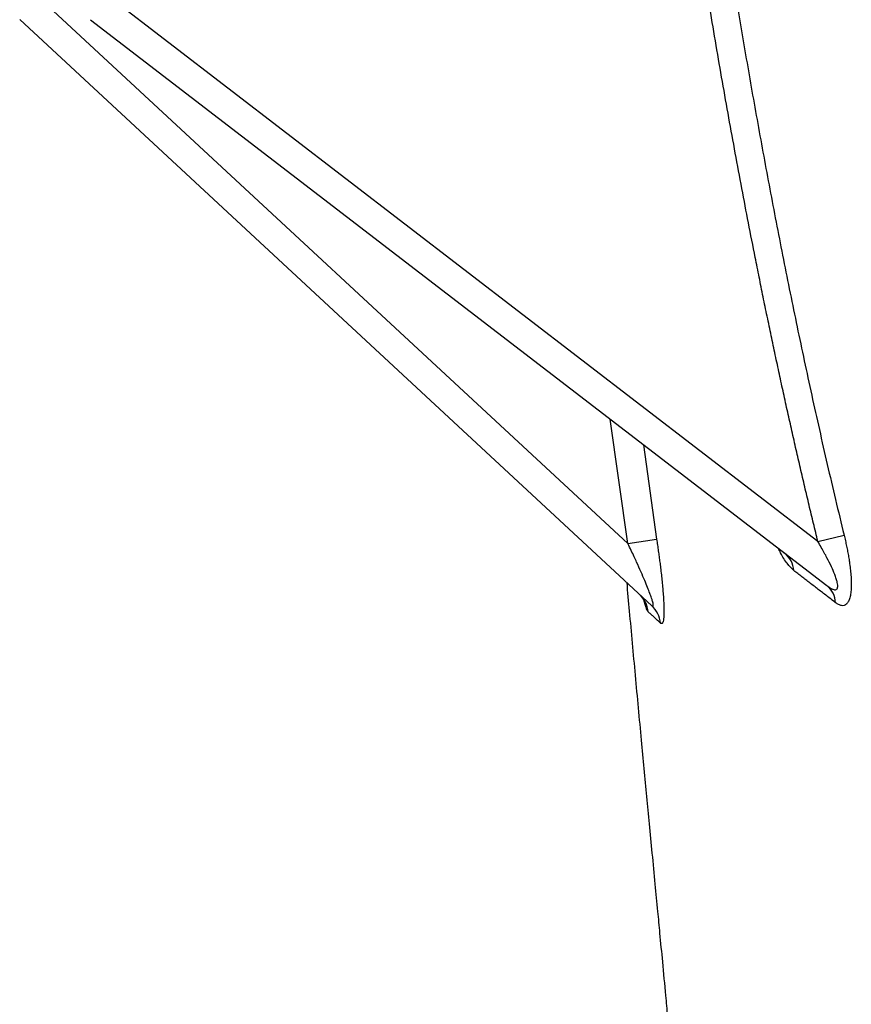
# Model space of a CAD drawing. Header units: inches. Extents: x -102 to 21, y -36 to 51.
# Tile 18 of 26: x -19.94 to -14.45, y 36.55 to 43.05. Entities that reach past the tile are written whole.
import ezdxf

# ---------------------------------------------------------------- set-up
doc = ezdxf.new("R2010")
doc.units = ezdxf.units.IN
doc.header["$MEASUREMENT"] = 0

msp = doc.modelspace()

# ---------------------------------------------------------------- linework, layer by layer
at = {"color": 7, "linetype": 'Continuous', "lineweight": 25}
for p, q in [((-15.9258, 39.592), (-19.8145, 43.1962)), ((-14.6713, 39.6058), (-19.3603, 43.2073)), ((-19.9448, 43.0518), (-15.7689, 39.1813)), ((-19.4767, 43.0511), (-14.6116, 39.3144)), ((-15.9258, 39.592), (-15.7369, 39.6212)), ((-14.6713, 39.6058), (-14.4986, 39.6486))]:
    msp.add_line(p, q, dxfattribs=at)
at = {"color": 8, "linetype": 'Continuous', "lineweight": 25}
for p, q in [((-15.9258, 39.592), (-16.0427, 40.4135)), ((-15.823, 40.2448), (-15.7369, 39.6212))]:
    msp.add_line(p, q, dxfattribs=at)
at = {"color": 7, "linetype": 'Continuous', "lineweight": 25}
for centre, radius, start, end in [((-14.9905, 39.4031), 0.1605, 3.88812, 51.69905), ((-14.7066, 39.1952), 0.1524, 2.5471, 51.44208), ((-15.9819, 39.1172), 0.1919, 7.09125, 47.1173), ((-15.8974, 39.0431), 0.1887, 7.21227, 47.08224)]:
    msp.add_arc(centre, radius, start, end, dxfattribs=at)
for points, knots in [([(-14.6713, 39.6058), (-14.681, 39.6457), (-14.7005, 39.7258), (-14.7294, 39.8463), (-14.7581, 39.9676), (-14.7866, 40.0896), (-14.8148, 40.2124), (-14.8429, 40.3359), (-14.8707, 40.4602), (-14.8983, 40.5853), (-14.9256, 40.7111), (-14.9528, 40.8376), (-14.9797, 40.9649), (-15.0064, 41.093), (-15.0329, 41.2218), (-15.0592, 41.3513), (-15.1068, 41.5897), (-15.1747, 41.9403), (-15.2607, 42.4069), (-15.3446, 42.8844), (-15.4169, 43.3168), (-15.4786, 43.7014), (-15.5305, 44.0354), (-15.5811, 44.3724), (-15.6304, 44.7123), (-15.6785, 45.0551), (-15.7253, 45.4009), (-15.7709, 45.7497), (-15.8152, 46.1014), (-15.8582, 46.456), (-15.9001, 46.8136), (-15.9267, 47.053), (-15.9401, 47.1732)], [0, 0, 0, 0, 0.0160541, 0.0321968, 0.0484281, 0.0647483, 0.0811574, 0.0976557, 0.1142433, 0.1309204, 0.1476871, 0.1645434, 0.1814897, 0.198526, 0.2156524, 0.2328691, 0.2501762, 0.310614, 0.3724001, 0.4355392, 0.5000356, 0.5437037, 0.5877253, 0.6321014, 0.6768332, 0.7219217, 0.7673679, 0.8131729, 0.8593377, 0.9058632, 0.9527503, 1, 1, 1, 1]), ([(-15.7571, 47.1937), (-15.7507, 47.1352), (-15.7378, 47.0185), (-15.718, 46.8437), (-15.698, 46.6695), (-15.6776, 46.4957), (-15.6569, 46.3224), (-15.6359, 46.1497), (-15.6145, 45.9774), (-15.5929, 45.8057), (-15.5709, 45.6344), (-15.5485, 45.4637), (-15.5121, 45.1899), (-15.4605, 44.8146), (-15.3919, 44.3392), (-15.3205, 43.8682), (-15.2599, 43.4856), (-15.2113, 43.1895), (-15.1759, 42.9782), (-15.1395, 42.7659), (-15.1022, 42.5526), (-15.0639, 42.3381), (-15.0244, 42.1225), (-14.9838, 41.9055), (-14.942, 41.6872), (-14.8989, 41.4674), (-14.8545, 41.246), (-14.8086, 41.0231), (-14.7612, 40.7984), (-14.7122, 40.5721), (-14.6616, 40.3439), (-14.6091, 40.1139), (-14.5549, 39.8818), (-14.5174, 39.7266), (-14.4986, 39.6486)], [0, 0, 0, 0, 0.023041, 0.04602, 0.068939, 0.091796, 0.114592, 0.137329, 0.160005, 0.18262, 0.205177, 0.227673, 0.25011, 0.313402, 0.376143, 0.438367, 0.500109, 0.527973, 0.555965, 0.584098, 0.612385, 0.640839, 0.669476, 0.698308, 0.727348, 0.756608, 0.786098, 0.815831, 0.845818, 0.87607, 0.9066, 0.937422, 0.96855, 1, 1, 1, 1]), ([(-15.7689, 39.1813), (-15.7683, 39.1808), (-15.7671, 39.1797), (-15.7655, 39.1785), (-15.764, 39.1776), (-15.7627, 39.1771), (-15.7612, 39.1769), (-15.7598, 39.1774), (-15.7589, 39.1795), (-15.7584, 39.1826), (-15.7585, 39.1881), (-15.7602, 39.1978), (-15.7642, 39.2132), (-15.7711, 39.235), (-15.7818, 39.2649), (-15.797, 39.3039), (-15.8164, 39.351), (-15.8406, 39.407), (-15.8642, 39.4598), (-15.886, 39.5074), (-15.905, 39.5482), (-15.9186, 39.5768), (-15.9258, 39.592)], [0, 0, 0, 0, 0.010836, 0.021402, 0.031737, 0.041877, 0.051864, 0.070456, 0.089591, 0.108419, 0.126179, 0.163387, 0.204846, 0.251541, 0.321992, 0.405003, 0.501196, 0.615972, 0.750313, 0.823993, 0.907219, 1, 1, 1, 1]), ([(-15.7369, 39.6212), (-15.7359, 39.6146), (-15.7339, 39.6016), (-15.7311, 39.5822), (-15.7283, 39.5629), (-15.7256, 39.5438), (-15.7229, 39.5249), (-15.7204, 39.5062), (-15.7179, 39.4876), (-15.7155, 39.4691), (-15.7132, 39.4509), (-15.7097, 39.4231), (-15.7055, 39.3865), (-15.7006, 39.3408), (-15.6963, 39.2966), (-15.6928, 39.2531), (-15.6902, 39.2122), (-15.6886, 39.1733), (-15.6882, 39.1386), (-15.6893, 39.1082), (-15.692, 39.0846), (-15.6955, 39.0721), (-15.6989, 39.0665), (-15.7013, 39.0643), (-15.7041, 39.0636), (-15.707, 39.0643), (-15.7091, 39.066), (-15.7102, 39.0668)], [0, 0, 0, 0, 0.025861, 0.051504, 0.076936, 0.102168, 0.127209, 0.152069, 0.176757, 0.201284, 0.225661, 0.249897, 0.312927, 0.374049, 0.43789, 0.49918, 0.563095, 0.623921, 0.688118, 0.74911, 0.812735, 0.874454, 0.899442, 0.924333, 0.949286, 0.974457, 1, 1, 1, 1]), ([(-14.6116, 39.3144), (-14.6095, 39.3128), (-14.6054, 39.3097), (-14.5994, 39.3054), (-14.5936, 39.3016), (-14.5882, 39.2982), (-14.583, 39.2953), (-14.5781, 39.2928), (-14.5705, 39.2895), (-14.5609, 39.2866), (-14.5508, 39.2874), (-14.5438, 39.2929), (-14.5403, 39.303), (-14.54, 39.3175), (-14.543, 39.3366), (-14.5497, 39.3609), (-14.5622, 39.3955), (-14.5825, 39.4421), (-14.6062, 39.4896), (-14.6292, 39.5323), (-14.6492, 39.5682), (-14.6637, 39.5929), (-14.6713, 39.6058)], [0, 0, 0, 0, 0.0203426, 0.039844, 0.0585228, 0.0764001, 0.0934999, 0.1098498, 0.1254812, 0.1717265, 0.2129474, 0.2513831, 0.2895374, 0.3306437, 0.3768248, 0.4344642, 0.5016208, 0.6141281, 0.7506969, 0.8261887, 0.9092765, 1, 1, 1, 1]), ([(-14.4986, 39.6486), (-14.497, 39.6423), (-14.494, 39.6298), (-14.4897, 39.6112), (-14.4856, 39.5928), (-14.4817, 39.5746), (-14.4781, 39.5568), (-14.4746, 39.5391), (-14.4714, 39.5218), (-14.4684, 39.5046), (-14.4656, 39.4878), (-14.4615, 39.4616), (-14.4569, 39.4268), (-14.4526, 39.3834), (-14.4503, 39.342), (-14.4504, 39.302), (-14.4532, 39.2658), (-14.4594, 39.2338), (-14.469, 39.2085), (-14.4819, 39.1911), (-14.4977, 39.1822), (-14.5124, 39.1818), (-14.5248, 39.185), (-14.5343, 39.1889), (-14.5442, 39.1945), (-14.5509, 39.1994), (-14.5544, 39.202)], [0, 0, 0, 0, 0.026578, 0.052763, 0.078567, 0.104002, 0.12908, 0.153813, 0.178215, 0.202299, 0.22608, 0.249572, 0.313568, 0.374487, 0.43866, 0.499269, 0.563635, 0.624803, 0.68774, 0.749931, 0.811123, 0.874674, 0.904768, 0.935584, 0.96728, 1, 1, 1, 1]), ([(-14.5544, 39.202), (-14.5641, 39.2094), (-14.5835, 39.2243), (-14.6122, 39.2464), (-14.6407, 39.2683), (-14.6688, 39.2899), (-14.6965, 39.3112), (-14.724, 39.3322), (-14.7511, 39.3531), (-14.7779, 39.3736), (-14.8043, 39.3939), (-14.8217, 39.4073), (-14.8304, 39.414)], [0, 0, 0, 0, 0.100908, 0.20161, 0.302108, 0.402403, 0.502497, 0.602391, 0.702086, 0.801586, 0.90089, 1, 1, 1, 1]), ([(-15.9344, 39.3347), (-15.9288, 39.2718), (-15.9104, 39.0656), (-15.8784, 38.7183), (-15.8399, 38.3086), (-15.8089, 37.9829), (-15.7854, 37.7365), (-15.7669, 37.5439), (-15.7484, 37.3512), (-15.7315, 37.1748), (-15.7152, 37.0042), (-15.6976, 36.8186), (-15.6804, 36.6364), (-15.6655, 36.4778), (-15.654, 36.3549), (-15.6429, 36.2348), (-15.6321, 36.1172), (-15.6223, 36.0092), (-15.6136, 35.9123), (-15.6056, 35.8237), (-15.5978, 35.7356), (-15.5907, 35.6545), (-15.584, 35.578), (-15.577, 35.4975), (-15.5693, 35.4073), (-15.5614, 35.3147), (-15.554, 35.2258), (-15.5468, 35.1393), (-15.5394, 35.0488), (-15.5326, 34.9645), (-15.526, 34.8816), (-15.5192, 34.7959), (-15.5125, 34.7096), (-15.5063, 34.6282), (-15.5003, 34.5497), (-15.4941, 34.466), (-15.4888, 34.3933), (-15.4847, 34.3377), (-15.4812, 34.2886), (-15.4765, 34.2231), (-15.4716, 34.1526), (-15.4682, 34.1039), (-15.467, 34.0855)], [0, 0, 0, 0, 0.031518, 0.103286, 0.177059, 0.242293, 0.27428, 0.309173, 0.346087, 0.378732, 0.405118, 0.440253, 0.482307, 0.508028, 0.53049, 0.552717, 0.577575, 0.599108, 0.615922, 0.634802, 0.651852, 0.668621, 0.683482, 0.697999, 0.717535, 0.738679, 0.754942, 0.772429, 0.792507, 0.811498, 0.825433, 0.844808, 0.866257, 0.880818, 0.897115, 0.916913, 0.935202, 0.944534, 0.953266, 0.967366, 0.987711, 1, 1, 1, 1]), ([(-15.7102, 39.0668), (-15.7135, 39.0699), (-15.7203, 39.076), (-15.73, 39.0849), (-15.7396, 39.0936), (-15.7489, 39.1021), (-15.7579, 39.1103), (-15.7667, 39.1183), (-15.7752, 39.1261), (-15.7835, 39.1336), (-15.7889, 39.1384), (-15.7915, 39.1409)], [0, 0, 0, 0, 0.111316, 0.222579, 0.333791, 0.444952, 0.556062, 0.667121, 0.77813, 0.88909, 1, 1, 1, 1])]:
    msp.add_open_spline(points, degree=3, knots=knots, dxfattribs=at)
at = {"color": 8, "linetype": 'Continuous', "lineweight": 25}
for points, knots in [([(-14.8304, 39.414), (-14.8452, 39.4285), (-14.8747, 39.4576), (-14.9092, 39.5127), (-14.9275, 39.5506), (-14.9324, 39.5608)], [0, 0, 0, 0, 0.424373, 0.846401, 1, 1, 1, 1]), ([(-15.7915, 39.1409), (-15.7938, 39.1438), (-15.7985, 39.1497), (-15.8064, 39.1698), (-15.8148, 39.1971), (-15.8206, 39.2176), (-15.8237, 39.2315), (-15.8239, 39.2323)], [0, 0, 0, 0, 0.241561, 0.493154, 0.732498, 0.984822, 1, 1, 1, 1])]:
    msp.add_open_spline(points, degree=3, knots=knots, dxfattribs=at)

doc.saveas('drawing.dxf')
